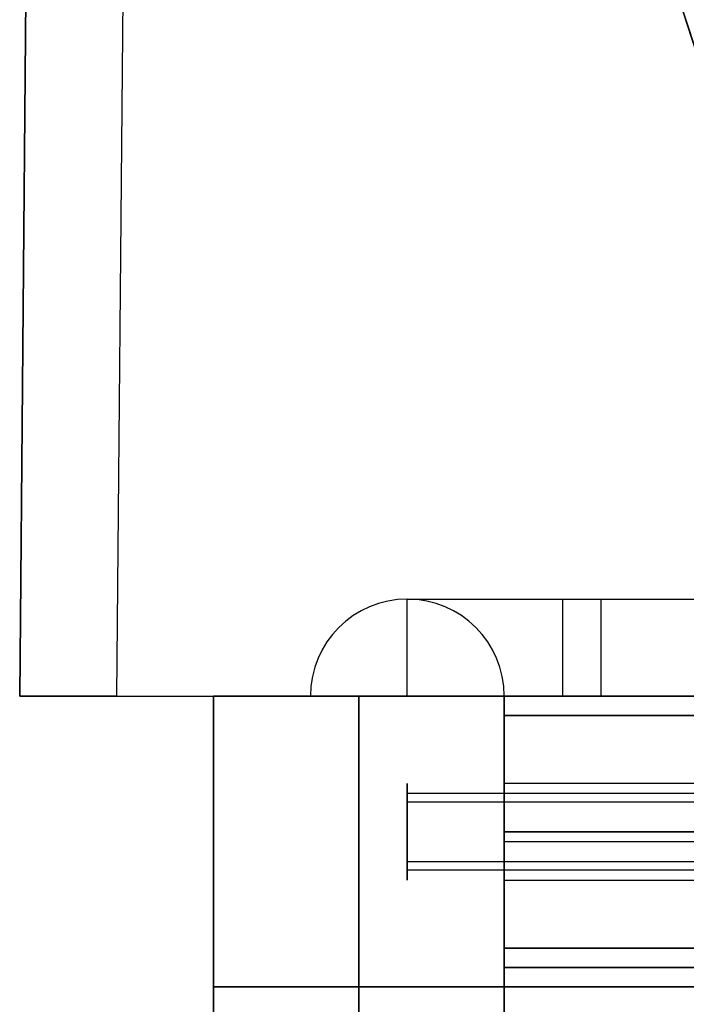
# Model space of a CAD drawing. Header units: millimetres. Extents: x -250 to 340, y -513 to 133.
# Tile 5 of 256: x -250 to -216, y -8 to 42. Entities that reach past the tile are written whole.
import ezdxf

# ---------------------------------------------------------------- set-up
doc = ezdxf.new("R2010")
doc.units = ezdxf.units.MM
doc.header["$MEASUREMENT"] = 0
doc.layers.add('Predefinito', color=7, linetype='Continuous', true_color=0x000000)

# ---------------------------------------------------------------- blocks, each defined once
blk = doc.blocks.new('ELLP050450Q0')
at = {"layer": 'Predefinito'}
for p, q in [((-214.596, 31.705, -60.239), (-244.46, 123.618, -84.867)), ((-244.46, 123.618, 239.705), (-214.743, 32.159, 209.988)), ((-214.329, 30.882, 77.419), (-244.46, 123.618, 77.419)), ((-250, 0, 245), (-248.926, 123.017, 243.927)), ((-248.926, 123.017, 25), (-250, 0, 25)), ((-243.927, 123.017, 248.926), (-245, 0, 250)), ((-243.927, 123.017, 248.926), (-245, 0, 250)), ((-243.926, 123, -200), (-245, 0, -200)), ((-230, 5, 222), (-230, 5, -170)), ((-229.416, 5, 227), (-228.66, 5, 227)), ((-225, 5, 230.66), (-225, 5, 231.416)), ((-220, 5, 232), (220, 5, 232)), ((-250, 0, 25), (-235, 0, 25)), ((-225, 0, 25), (-213.731, 0, 25))]:
    blk.add_line(p, q, dxfattribs=at)
for centre, start, end in [((-230, 0, -170), 90, 180), ((-230, 0, 224), 90, 180), ((-230, 0, 27), 90, 180), ((-230, 0, -170), 360, 90), ((-230, 0, 222), 0, 90), ((-230, 0, 26), 0, 90)]:
    blk.add_arc(centre, 5, start, end, dxfattribs=at)
at = {"layer": 'Predefinito', "extrusion": (1, 0, 0)}
for centre, start, end in [((0, -170, -230), 270, 0), ((0, 232, -222), 360, 90), ((0, 232, -220), 270, 0)]:
    blk.add_arc(centre, 5, start, end, dxfattribs=at)
at = {"layer": 'Predefinito', "extrusion": (-1.42109e-15, 1, -1.42109e-15)}
blk.add_arc((220, 222, 5), 10, 0, 90, dxfattribs=at)
at = {"layer": 'Predefinito', "extrusion": (4.44089e-16, 1, -2.22045e-15)}
blk.add_arc((222, 224, 5), 8, 0, 90, dxfattribs=at)
at = {"layer": 'Predefinito', "extrusion": (0, 1, 0)}
for centre, radius, start, end in [((230, -170), 5, 270, 0), ((222, 224), 13, 360, 90), ((230, -170), 5, 180, 270), ((220, 222), 5, 0, 90)]:
    blk.add_arc(centre, radius, start, end, dxfattribs=at)
at = {"layer": 'Predefinito'}
for points in [[(-248.926, 123.017, -195), (-249.463, 61.509, -195), (-250, 0, -195)], [(-230, 5, 222), (-230, 5, 223), (-230, 5, 224)], [(-222, 5, 232), (-221, 5, 232), (-220, 5, 232)], [(-250, 0, -195), (-250, 0, 25), (-250, 0, 245)], [(-245, 0, -200), (-217.5, 0, -200), (-190, 0, -200)], [(-235, 0, 224), (-235, 0, 27), (-235, 0, -170)], [(-225, 0, -170), (-225, 0, 26), (-225, 0, 222)], [(222, 0, 237), (0, 0, 237), (-222, 0, 237)], [(-220, 0, 227), (0, 0, 227), (220, 0, 227)], [(-245, 0, 250), (0, 0, 250), (245, 0, 250)]]:
    blk.add_open_spline(points, degree=2, dxfattribs=at)
for points, weights in [([(-250, 0, 245), (-250, 0, 247.929), (-247.929, 0, 250), (-245, 0, 250)], [1, 0.804755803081, 0.804755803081, 1]), ([(-245, 0, -200), (-247.929, 0, -200), (-250, 0, -197.929), (-250, 0, -195)], [1, 0.804737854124, 0.804737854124, 1])]:
    blk.add_rational_spline(points, weights, degree=3, dxfattribs=at)
blk = doc.blocks.new('STRUCTURE C50')
at = {"layer": 'Predefinito'}
for p, q in [((-225, 6.5, 7.5), (-225, 7.5, 7.5)), ((-225, 7.5, 7.5), (225, 7.5, 7.5)), ((-225, 6.5, 7.5), (225, 6.5, 7.5)), ((-225, 0, 15), (-225, 0, 14)), ((-225, 0, 1), (-225, 0)), ((-225, 0, 15), (225, 0, 15)), ((-225, 0), (225, 0)), ((-225, 0, 14), (225, 0, 14)), ((-225, 0, 1), (225, 0, 1)), ((-225, -7.5, 7.5), (-225, -6.5, 7.5)), ((-212.5, -6.5, 7.5), (-225, -6.5, 7.5)), ((-212.5, -7.5, 7.5), (-225, -7.5, 7.5))]:
    blk.add_line(p, q, dxfattribs=at)
for points in [[(-225, -7.5), (-225, 0), (-225, 7.5)], [(-225, 7.5, 15), (-225, 0, 15), (-225, -7.5, 15)], [(-225, 7.5), (-225, 7.5, 7.5), (-225, 7.5, 15)], [(-225, 7.5), (0, 7.5), (225, 7.5)], [(225, 7.5, 15), (0, 7.5, 15), (-225, 7.5, 15)], [(-225, 6.5, 1), (-225, 0, 1), (-225, -6.5, 1)], [(-225, 6.5, 14), (-225, 6.5, 7.5), (-225, 6.5, 1)], [(-225, -6.5, 14), (-225, 0, 14), (-225, 6.5, 14)], [(-225, 6.5, 1), (0, 6.5, 1), (225, 6.5, 1)], [(225, 6.5, 14), (0, 6.5, 14), (-225, 6.5, 14)], [(-225, -6.5, 1), (-225, -6.5, 7.5), (-225, -6.5, 14)], [(225, -6.5, 1), (0, -6.5, 1), (-225, -6.5, 1)], [(-225, -6.5, 14), (0, -6.5, 14), (225, -6.5, 14)], [(-225, -7.5, 15), (-225, -7.5, 7.5), (-225, -7.5)], [(225, -7.5), (0, -7.5), (-225, -7.5)], [(-225, -7.5, 15), (0, -7.5, 15), (225, -7.5, 15)]]:
    blk.add_open_spline(points, degree=2, dxfattribs=at)
blk = doc.blocks.new('STRUCTURE C50 fix')
at = {"layer": 'Predefinito'}
for p, q in [((-225, 6.5, 7.5), (-225, 7.5, 7.5)), ((-225, 7.5, 7.5), (225, 7.5, 7.5)), ((-225, 6.5, 7.5), (225, 6.5, 7.5)), ((-225, 0, 15), (-225, 0, 14)), ((-225, 0, 1), (-225, 0)), ((-225, 0, 15), (-110, 0, 15)), ((-225, 0), (-107, 0)), ((-225, 0, 14), (-110, 0, 14)), ((-225, 0, 1), (-107, 0, 1)), ((-225, -7.5, 7.5), (-225, -6.5, 7.5)), ((-212.5, -6.5, 7.5), (-225, -6.5, 7.5)), ((-212.5, -7.5, 7.5), (-225, -7.5, 7.5))]:
    blk.add_line(p, q, dxfattribs=at)
for points in [[(-225, -7.5), (-225, 0), (-225, 7.5)], [(-225, 7.5, 15), (-225, 0, 15), (-225, -7.5, 15)], [(-225, 7.5), (-225, 7.5, 7.5), (-225, 7.5, 15)], [(-225, 7.5), (0, 7.5), (225, 7.5)], [(225, 7.5, 15), (0, 7.5, 15), (-225, 7.5, 15)], [(-225, 6.5, 1), (-225, 0, 1), (-225, -6.5, 1)], [(-225, 6.5, 14), (-225, 6.5, 7.5), (-225, 6.5, 1)], [(-225, -6.5, 14), (-225, 0, 14), (-225, 6.5, 14)], [(-225, 6.5, 1), (0, 6.5, 1), (225, 6.5, 1)], [(225, 6.5, 14), (0, 6.5, 14), (-225, 6.5, 14)], [(-225, -6.5, 1), (-225, -6.5, 7.5), (-225, -6.5, 14)], [(225, -6.5, 1), (0, -6.5, 1), (-225, -6.5, 1)], [(-225, -6.5, 14), (0, -6.5, 14), (225, -6.5, 14)], [(-225, -7.5, 15), (-225, -7.5, 7.5), (-225, -7.5)], [(225, -7.5), (0, -7.5), (-225, -7.5)], [(-225, -7.5, 15), (0, -7.5, 15), (225, -7.5, 15)]]:
    blk.add_open_spline(points, degree=2, dxfattribs=at)
blk = doc.blocks.new('vite')
at = {"layer": 'Predefinito'}
for p, q in [((0, 4.5, 37), (0, 4.5, 35)), ((0, 2.5, 35), (0, 4.5, 35)), ((-0.5, 0.5, 36.988), (-0.5, 3, 36.988)), ((-0.5, 3, 36.79), (0.5, 3, 36.79)), ((-0.082, -3, 36), (-0.082, 3, 36)), ((0, 3, 37.568), (0, 3, 36)), ((0.5, 3, 36.988), (0.5, 0.5, 36.988)), ((0, 2.5, 35), (0, 2.5)), ((0, -2.5), (0, 2.5)), ((-0.5, 1.75, 36), (-0.5, 1.75, 37.843)), ((0.5, 1.75, 36), (0.5, 1.75, 37.843)), ((-4.5, 0, 35), (-4.5, 0, 37)), ((-4.5, 0, 35), (-2.5, 0, 35)), ((-3.082, 0.5, 36.988), (-0.5, 0.5, 36.988)), ((-3.082, -0.5, 36.772), (-3.082, 0.5, 36.772)), ((-3.082, 0, 36), (2.918, 0, 36)), ((-2.5, 0), (-2.5, 0, 35)), ((-2.5, 0), (2.5, 0)), ((-1.791, 0.5, 37.836), (-1.791, 0.5, 36)), ((0.5, 0.5, 36.988), (2.918, 0.5, 36.988)), ((1.709, 0.5, 36), (1.709, 0.5, 37.85)), ((2.5, 0, 35), (2.5, 0)), ((2.5, 0, 35), (4.5, 0, 35)), ((2.918, -0.5, 36.796), (2.918, 0.5, 36.796)), ((4.5, 0, 37), (4.5, 0, 35)), ((-3.082, 0, 37.543), (-3.082, 0, 36)), ((-3.082, -0.5, 36.988), (-0.5, -0.5, 36.988)), ((-1.791, -0.5, 36), (-1.791, -0.5, 37.836)), ((-0.5, -3, 36.988), (-0.5, -0.5, 36.988)), ((0.5, -0.5, 36.988), (0.5, -3, 36.988)), ((0.5, -0.5, 36.988), (2.918, -0.5, 36.988)), ((1.709, -0.5, 36), (1.709, -0.5, 37.85)), ((2.918, 0, 36), (2.918, 0, 37.591)), ((-0.5, -1.75, 36), (-0.5, -1.75, 37.843)), ((0.5, -1.75, 36), (0.5, -1.75, 37.843)), ((0, -2.5, 35), (0, -2.5)), ((0, -4.5, 35), (0, -2.5, 35)), ((0.5, -3, 36.79), (-0.5, -3, 36.79)), ((0, -3, 36), (0, -3, 37.568)), ((0, -4.5, 37), (0, -4.5, 35))]:
    blk.add_line(p, q, dxfattribs=at)
for centre, radius, start, end in [((0, 0, 37), 4.5, 0, 180), ((0, 0, 35), 4.5, 0, 180), ((0, 0, 36), 4.5, 0, 180), ((0, 0, 35), 2.5, 0, 180), ((0, 0), 2.5, 0, 180), ((0, 0, 17.5), 2.5, 0, 180), ((0, 0, 37), 4.5, 180, 0), ((0, 0, 35), 4.5, 180, 0), ((0, 0, 36), 4.5, 180, 0), ((0, 0, 35), 2.5, 180, 0), ((0, 0), 2.5, 180, 0), ((0, 0, 17.5), 2.5, 180, 0)]:
    blk.add_arc(centre, radius, start, end, dxfattribs=at)
at = {"layer": 'Predefinito', "extrusion": (1, 0, 0)}
for start, end in [(64.9424, 73.5993), (106.4007, 115.0576)]:
    blk.add_arc((0, 27.375), 10.625, start, end, dxfattribs=at)
at = {"layer": 'Predefinito', "extrusion": (-8.05687e-15, 1, -1.72327e-14)}
blk.add_arc((0, 27.375), 10.625, 105.9425, 115.0576, dxfattribs=at)
at = {"layer": 'Predefinito', "extrusion": (1.97645e-14, 1, -4.22741e-14)}
blk.add_arc((0, 27.375), 10.625, 64.9424, 73.1401, dxfattribs=at)
at = {"layer": 'Predefinito'}
for points in [[(-0.5, 0.5, 36), (-0.5, 1.75, 36), (-0.5, 3, 36)], [(-0.5, 3, 36), (-0.5, 3, 36.778), (-0.5, 3, 37.555)], [(-0.5, 3, 36), (0, 3, 36), (0.5, 3, 36)], [(0.5, 3, 37.555), (0.5, 3, 36.778), (0.5, 3, 36)], [(0.5, 3, 36), (0.5, 1.75, 36), (0.5, 0.5, 36)], [(-3.082, 0.5, 37.531), (-3.082, 0.5, 36.766), (-3.082, 0.5, 36)], [(-3.082, 0.5, 36), (-1.791, 0.5, 36), (-0.5, 0.5, 36)], [(-3.082, -0.5, 36), (-3.082, 0, 36), (-3.082, 0.5, 36)], [(-0.5, 0.5, 37.976), (-0.5, 0.5, 36.988), (-0.5, 0.5, 36)], [(0.5, 0.5, 37.976), (0.5, 0.5, 36.988), (0.5, 0.5, 36)], [(0.5, 0.5, 36), (1.709, 0.5, 36), (2.918, 0.5, 36)], [(2.918, 0.5, 37.579), (2.918, 0.5, 36.79), (2.918, 0.5, 36)], [(2.918, 0.5, 36), (2.918, 0, 36), (2.918, -0.5, 36)], [(-3.082, -0.5, 37.531), (-3.082, -0.5, 36.766), (-3.082, -0.5, 36)], [(-0.5, -0.5, 36), (-1.791, -0.5, 36), (-3.082, -0.5, 36)], [(-0.5, -0.5, 37.976), (-0.5, -0.5, 36.988), (-0.5, -0.5, 36)], [(-0.5, -3, 36), (-0.5, -1.75, 36), (-0.5, -0.5, 36)], [(0.5, -0.5, 37.976), (0.5, -0.5, 36.988), (0.5, -0.5, 36)], [(0.5, -0.5, 36), (0.5, -1.75, 36), (0.5, -3, 36)], [(2.918, -0.5, 36), (1.709, -0.5, 36), (0.5, -0.5, 36)], [(2.918, -0.5, 37.579), (2.918, -0.5, 36.79), (2.918, -0.5, 36)], [(-0.5, -3, 37.555), (-0.5, -3, 36.778), (-0.5, -3, 36)], [(0.5, -3, 36), (0, -3, 36), (-0.5, -3, 36)], [(0.5, -3, 37.555), (0.5, -3, 36.778), (0.5, -3, 36)]]:
    blk.add_open_spline(points, degree=2, dxfattribs=at)
for points, weights in [([(-0.5, 0.5, 37.976), (-0.5, 1.775, 37.916), (-0.5, 3, 37.555)], [1, 0.992841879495, 1]), ([(-0.5, 3, 37.555), (0, 3, 37.58), (0.5, 3, 37.555)], [1, 0.998796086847, 1]), ([(0.5, 3, 37.555), (0.5, 1.775, 37.916), (0.5, 0.5, 37.976)], [1, 0.992841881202, 0.999999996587]), ([(-3.082, 0.5, 37.531), (-1.819, 0.5, 37.914), (-0.5, 0.5, 37.976)], [1, 0.992354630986, 1]), ([(-3.082, 0, 37.543), (-3.082, 0.25, 37.543), (-3.082, 0.5, 37.531)], [1, 0.999697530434, 1]), ([(0.5, 0.5, 37.976), (1.732, 0.5, 37.918), (2.918, 0.5, 37.579)], [1, 0.993312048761, 1]), ([(2.918, 0.5, 37.579), (2.918, 0.25, 37.591), (2.918, 0, 37.591)], [1, 0.999700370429, 0.999999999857]), ([(-3.082, -0.5, 37.531), (-3.082, -0.25, 37.543), (-3.082, 0, 37.543)], [1, 0.999697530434, 1]), ([(-0.5, -0.5, 37.976), (-1.819, -0.5, 37.914), (-3.082, -0.5, 37.531)], [1, 0.992354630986, 1]), ([(-0.5, -3, 37.555), (-0.5, -1.775, 37.916), (-0.5, -0.5, 37.976)], [1, 0.992841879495, 1]), ([(0.5, -0.5, 37.976), (0.5, -1.775, 37.916), (0.5, -3, 37.555)], [1, 0.992841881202, 0.999999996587]), ([(2.918, -0.5, 37.579), (1.732, -0.5, 37.918), (0.5, -0.5, 37.976)], [1, 0.993312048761, 1]), ([(2.918, 0, 37.591), (2.918, -0.25, 37.591), (2.918, -0.5, 37.579)], [0.999999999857, 0.999700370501, 0.999999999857]), ([(0.5, -3, 37.555), (0, -3, 37.58), (-0.5, -3, 37.555)], [1, 0.998796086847, 1])]:
    blk.add_rational_spline(points, weights, degree=2, dxfattribs=at)
blk = doc.blocks.new('STRUCTURE B')
at = {"layer": 'Predefinito'}
for p, q in [((0, 2.5), (0, 6)), ((0, 6), (30, 6)), ((15, -6, 6), (15, 6, 6)), ((15, -6, -6), (15, 6, -6)), ((15, 6, 6), (15, 6, -6)), ((30, 2.5), (30, 6)), ((30, 2.5), (0, 2.5)), ((0, 0, -2.5), (30, 0, -2.5)), ((30, 0, 2.5), (0, 0, 2.5)), ((0, 0, 6), (0, 0, 2.5)), ((0, 0, -2.5), (0, 0, -6)), ((30, 0, 6), (30, 0, 2.5)), ((30, 0, -2.5), (30, 0, -6)), ((30, 0, 6), (0, 0, 6)), ((0, 0, -6), (30, 0, -6)), ((14, -1, 2.291), (16, -1, 2.291)), ((16, -1, -2.291), (14, -1, -2.291)), ((14.285, -1, 2.396), (15.715, -1, 2.396)), ((14.285, -1, -2.396), (15.715, -1, -2.396)), ((15, -6, 2.5), (15, -1, 2.5)), ((15, -1, -2.5), (15, -6, -2.5)), ((15, -1, 2.5), (15, -1, 2.291)), ((15, -1, -2.291), (15, -1, -2.5)), ((12.5, -2.5), (0, -2.5)), ((0, -6), (0, -2.5)), ((12.5, -2.5), (12.5, -6)), ((30, -2.5), (17.5, -2.5)), ((17.5, -2.5), (17.5, -6)), ((30, -6), (30, -2.5)), ((0, -6), (12.5, -6)), ((15, -6, -6), (15, -6, -2.5)), ((15, -6, 2.5), (15, -6, 6)), ((17.5, -6), (30, -6))]:
    blk.add_line(p, q, dxfattribs=at)
at = {"layer": 'Predefinito', "extrusion": (1, -3.55271e-16, 9.86076e-33)}
blk.add_arc((0, 0), 2.5, 270, 90, dxfattribs=at)
at = {"layer": 'Predefinito', "extrusion": (1, 0, 0)}
for centre, start, end in [((0, 0, 15), 270, 90), ((0, 0, 30), 270, 90), ((0, 0, 15), 246.4218, 270), ((0, 0, 15), 90, 113.5782), ((0, 0, 30), 90, 270)]:
    blk.add_arc(centre, 2.5, start, end, dxfattribs=at)
at = {"layer": 'Predefinito', "extrusion": (1, 3.55271e-16, -9.86076e-33)}
blk.add_arc((0, 0), 2.5, 90, 270, dxfattribs=at)
at = {"layer": 'Predefinito', "extrusion": (0, 1, 0)}
for centre, start, end in [((-15, 0, -1), 66.4218, 90), ((-15, 0, -1), 270, 293.5782), ((-15, 0, -1), 90, 113.5782), ((-15, 0, -1), 246.4218, 270), ((-15, 0, -3.5), 270, 90), ((-15, 0, -3.5), 90, 270)]:
    blk.add_arc(centre, 2.5, start, end, dxfattribs=at)
at = {"layer": 'Predefinito', "extrusion": (3.55271e-16, 1, 0)}
blk.add_arc((-15, 0, -6), 2.5, 270, 90, dxfattribs=at)
at = {"layer": 'Predefinito', "extrusion": (-3.55271e-16, 1, 0)}
blk.add_arc((-15, 0, -6), 2.5, 90, 270, dxfattribs=at)
at = {"layer": 'Predefinito'}
for points in [[(0, 6, 6), (0, 0, 6), (0, -6, 6)], [(0, 6, -6), (0, 6), (0, 6, 6)], [(0, -6, -6), (0, 0, -6), (0, 6, -6)], [(0, 6, 6), (15, 6, 6), (30, 6, 6)], [(30, 6, -6), (15, 6, -6), (0, 6, -6)], [(30, 6, 6), (30, 0, 6), (30, -6, 6)], [(30, -6, -6), (30, 0, -6), (30, 6, -6)], [(30, 6, -6), (30, 6), (30, 6, 6)], [(0, -6, 6), (0, -6), (0, -6, -6)], [(30, -6, 6), (15, -6, 6), (0, -6, 6)], [(30, -6, -6), (15, -6, -6), (0, -6, -6)], [(30, -6, 6), (30, -6), (30, -6, -6)]]:
    blk.add_open_spline(points, degree=2, dxfattribs=at)
for points, knots in [([(14, -1, 2.291), (13.926, -1.074, 2.259), (13.85, -1.15, 2.222), (13.7, -1.3, 2.137), (13.625, -1.375, 2.09), (13.477, -1.523, 1.985), (13.404, -1.596, 1.927), (13.26, -1.74, 1.798), (13.188, -1.812, 1.726), (13.048, -1.952, 1.566), (12.979, -2.021, 1.477), (12.88, -2.12, 1.326), (12.847, -2.153, 1.272), (12.784, -2.216, 1.158), (12.753, -2.247, 1.098), (12.693, -2.307, 0.966), (12.665, -2.335, 0.896), (12.613, -2.387, 0.746), (12.589, -2.411, 0.666), (12.547, -2.453, 0.492), (12.53, -2.47, 0.399), (12.506, -2.494, 0.204), (12.5, -2.5, 0.104), (12.5, -2.5, -0.104), (12.506, -2.494, -0.204), (12.53, -2.47, -0.398), (12.547, -2.453, -0.492), (12.589, -2.411, -0.666), (12.613, -2.387, -0.746), (12.665, -2.335, -0.896), (12.693, -2.307, -0.966), (12.753, -2.247, -1.097), (12.783, -2.217, -1.158), (12.847, -2.153, -1.272), (12.88, -2.12, -1.326), (12.979, -2.021, -1.477), (13.048, -1.952, -1.566), (13.188, -1.812, -1.726), (13.26, -1.74, -1.798), (13.405, -1.595, -1.927), (13.477, -1.523, -1.985), (13.625, -1.375, -2.09), (13.7, -1.3, -2.137), (13.85, -1.15, -2.222), (13.926, -1.074, -2.259), (14, -1, -2.291)], [-7.442465, -7.442465, -7.442465, -7.442465, -7.298673, -7.298673, -7.15488, -7.15488, -7.009241, -7.009241, -6.863603, -6.863603, -6.718053, -6.718053, -6.645278, -6.645278, -6.572503, -6.572503, -6.500174, -6.500174, -6.427844, -6.427844, -6.355515, -6.355515, -6.283185, -6.283185, -6.210885, -6.210885, -6.138585, -6.138585, -6.066285, -6.066285, -5.993985, -5.993985, -5.921175, -5.921175, -5.848366, -5.848366, -5.702746, -5.702746, -5.557057, -5.557057, -5.411368, -5.411368, -5.267637, -5.267637, -5.123906, -5.123906, -5.123906, -5.123906]), ([(16, -1, 2.291), (16.074, -1.074, 2.259), (16.15, -1.15, 2.222), (16.3, -1.3, 2.137), (16.375, -1.375, 2.09), (16.523, -1.523, 1.985), (16.596, -1.596, 1.927), (16.74, -1.74, 1.798), (16.812, -1.812, 1.726), (16.952, -1.952, 1.566), (17.021, -2.021, 1.477), (17.12, -2.12, 1.326), (17.153, -2.153, 1.272), (17.216, -2.216, 1.158), (17.247, -2.247, 1.098), (17.307, -2.307, 0.966), (17.335, -2.335, 0.896), (17.387, -2.387, 0.746), (17.411, -2.411, 0.666), (17.453, -2.453, 0.492), (17.47, -2.47, 0.399), (17.494, -2.494, 0.204), (17.5, -2.5, 0.104), (17.5, -2.5, -0.104), (17.494, -2.494, -0.204), (17.47, -2.47, -0.398), (17.453, -2.453, -0.492), (17.411, -2.411, -0.666), (17.387, -2.387, -0.746), (17.335, -2.335, -0.896), (17.307, -2.307, -0.966), (17.247, -2.247, -1.097), (17.217, -2.217, -1.158), (17.153, -2.153, -1.272), (17.12, -2.12, -1.326), (17.021, -2.021, -1.477), (16.952, -1.952, -1.566), (16.812, -1.812, -1.726), (16.74, -1.74, -1.798), (16.595, -1.595, -1.927), (16.523, -1.523, -1.985), (16.375, -1.375, -2.09), (16.3, -1.3, -2.137), (16.15, -1.15, -2.222), (16.074, -1.074, -2.259), (16, -1, -2.291)], [1.982313, 1.982313, 1.982313, 1.982313, 2.126105, 2.126105, 2.269898, 2.269898, 2.415537, 2.415537, 2.561175, 2.561175, 2.706725, 2.706725, 2.7795, 2.7795, 2.852275, 2.852275, 2.924604, 2.924604, 2.996934, 2.996934, 3.069263, 3.069263, 3.141593, 3.141593, 3.213893, 3.213893, 3.286193, 3.286193, 3.358493, 3.358493, 3.430793, 3.430793, 3.503603, 3.503603, 3.576412, 3.576412, 3.722032, 3.722032, 3.867721, 3.867721, 4.01341, 4.01341, 4.157141, 4.157141, 4.300872, 4.300872, 4.300872, 4.300872])]:
    blk.add_open_spline(points, degree=3, knots=knots, dxfattribs=at)
blk = doc.blocks.new('STRUCTURE A')
at = {"layer": 'Predefinito'}
for p, q in [((0, 245), (0, 260)), ((0, 260), (15, 260)), ((7.5, -260, 222.5), (7.5, 260, 222.5)), ((7.5, 260, -222.5), (7.5, -260, -222.5)), ((7.5, 260, 222.5), (7.5, 260, -222.5)), ((15, 245), (15, 260)), ((0, 245), (15, 245)), ((7.5, 245, 207.5), (7.5, 245, -207.5)), ((7.5, -245, 207.5), (7.5, 245, 207.5)), ((7.5, 245, -207.5), (7.5, -245, -207.5))]:
    blk.add_line(p, q, dxfattribs=at)
for points in [[(0, 260, 222.5), (0, 0, 222.5), (0, -260, 222.5)], [(0, 260, -222.5), (0, 260), (0, 260, 222.5)], [(0, -260, -222.5), (0, 0, -222.5), (0, 260, -222.5)], [(0, 260, 222.5), (7.5, 260, 222.5), (15, 260, 222.5)], [(15, 260, -222.5), (7.5, 260, -222.5), (0, 260, -222.5)], [(15, 260, 222.5), (15, 0, 222.5), (15, -260, 222.5)], [(15, -260, -222.5), (15, 0, -222.5), (15, 260, -222.5)], [(15, 260, -222.5), (15, 260), (15, 260, 222.5)], [(0, 245, 207.5), (0, 245), (0, 245, -207.5)], [(0, -245, 207.5), (0, 0, 207.5), (0, 245, 207.5)], [(0, 245, -207.5), (0, 0, -207.5), (0, -245, -207.5)], [(0, 245, -207.5), (7.5, 245, -207.5), (15, 245, -207.5)], [(15, 245, 207.5), (7.5, 245, 207.5), (0, 245, 207.5)], [(15, -245, 207.5), (15, 0, 207.5), (15, 245, 207.5)], [(15, 245, 207.5), (15, 245), (15, 245, -207.5)], [(15, 245, -207.5), (15, 0, -207.5), (15, -245, -207.5)]]:
    blk.add_open_spline(points, degree=2, dxfattribs=at)
blk = doc.blocks.new('AssiemeSTRUCTURE LATERALE1')
at = {"layer": 'Predefinito'}
for name, p in [('STRUCTURE A', (0, 0)), ('STRUCTURE B', (-30, 253, -215.5)), ('STRUCTURE B', (-30, 253, 215.5))]:
    blk.add_blockref(name, p, dxfattribs=at)
at = {"layer": 'Predefinito', "extrusion": (-1, 6.91709e-18, 9.98348e-17), "rotation": 127.653489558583}
for p in [(-253, 215.5, -5), (-253, -215.5, -5)]:
    blk.add_blockref('vite', p, dxfattribs=at)
blk = doc.blocks.new('AssiemeSTRUCTURE50')
at = {"layer": 'Predefinito', "extrusion": (2.77556e-17, 1.41786e-16, -1)}
blk.add_blockref('AssiemeSTRUCTURE LATERALE1', (225, -252.5, -222.5), dxfattribs=at)
at = {"layer": 'Predefinito'}
for name, p in [('STRUCTURE C50', (0, 0, 430)), ('STRUCTURE C50 fix', (0, 0))]:
    blk.add_blockref(name, p, dxfattribs=at)
blk = doc.blocks.new('MSQ 50')
at = {"layer": 'Predefinito'}
for name, p in [('ELLP050450Q0', (0, 7.5, 200)), ('AssiemeSTRUCTURE50', (0, 0))]:
    blk.add_blockref(name, p, dxfattribs=at)

msp = doc.modelspace()

# ---------------------------------------------------------------- block references
at = {"layer": 'Predefinito'}
msp.add_blockref('MSQ 50', (0, 0), dxfattribs=at)

doc.saveas('drawing.dxf')
